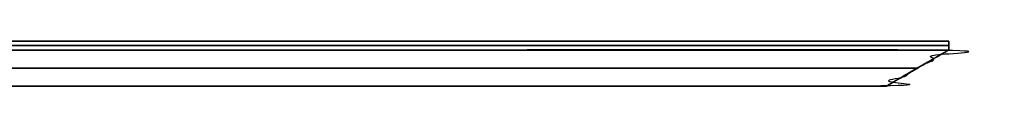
# Model space of a CAD drawing. Header units: millimetres. Extents: x -448 to 1378, y -985 to 990.
# Tile 57 of 117: x 939 to 1375, y -205 to -185. Entities that reach past the tile are written whole.
import ezdxf

# ---------------------------------------------------------------- set-up
doc = ezdxf.new("R2010")
doc.units = ezdxf.units.MM
doc.header["$MEASUREMENT"] = 0
doc.layers.add('IGES level 49', color=255, linetype='Continuous')

msp = doc.modelspace()

# ---------------------------------------------------------------- linework, layer by layer
at = {"layer": 'IGES level 49'}
for points in [[(-420, -185, -37), (465, -185, -37), (1350, -185, -37)], [(1350, -185, -397), (465, -185, -397), (-420, -185, -397)], [(-420, -185, -37), (465, -185, -37), (1350, -185, -37)], [(1350, -185, -397), (465, -185, -397), (-420, -185, -397)], [(-420, -185, -217), (465, -185, -217), (1350, -185, -217)], [(1350, -187, -37), (465, -187, -37), (-420, -187, -37)], [(-420, -187, -397), (465, -187, -397), (1350, -187, -397)], [(1350, -185, -37), (1350, -187, -37), (1350, -189, -37)], [(1350, -189, -37), (1350, -187, -37), (1350, -185, -37)], [(1350, -185, -37), (1350, -185, -217), (1350, -185, -397)], [(1350, -185, -397), (1350, -187, -397), (1350, -189, -397)], [(1350, -189, -217), (1350, -187, -217), (1350, -185, -217)], [(1350, -189, -397), (1350, -187, -397), (1350, -185, -397)], [(1350, -185, -37), (1350, -185, -217), (1350, -185, -397)], [(1350, -187, -397), (1350, -187, -217), (1350, -187, -37)], [(1350, -189, -37), (465, -189, -37), (-420, -189, -37)], [(-420, -189, -397), (465, -189, -397), (1350, -189, -397)], [(1350, -189, -217), (1336.14, -197, -217), (1322.29, -205, -217)], [(1350, -189, -397), (1350, -189, -217), (1350, -189, -37)], [(1336.14, -197, -383.14), (465, -197, -383.14), (-406.14, -197, -383.14)], [(-406.14, -197, -50.86), (465, -197, -50.86), (1336.14, -197, -50.86)], [(1336.14, -197, -50.86), (1336.14, -197, -217), (1336.14, -197, -383.14)], [(-392.29, -205, -64.71), (465, -205, -64.71), (1322.29, -205, -64.71)], [(1322.29, -205, -369.29), (465, -205, -369.29), (-392.29, -205, -369.29)], [(-392.29, -205, -217), (465, -205, -217), (1322.29, -205, -217)], [(1322.29, -205, -64.71), (1322.29, -205, -217), (1322.29, -205, -369.29)]]:
    msp.add_open_spline(points, degree=2, dxfattribs=at)
for points in [[(1350, -189, -397), (465, -189, -397), (-420, -189, -397), (-406.14, -197, -383.14), (-392.29, -205, -369.29), (465, -205, -369.29), (1322.29, -205, -369.29), (1336.14, -197, -383.14), (1350, -189, -397)], [(-420, -189, -37), (465, -189, -37), (1350, -189, -37), (1336.14, -197, -50.86), (1322.29, -205, -64.71), (465, -205, -64.71), (-392.29, -205, -64.71), (-406.14, -197, -50.86), (-420, -189, -37)], [(1322.29, -205, -369.29), (1322.29, -205, -217), (1322.29, -205, -64.71), (1336.14, -197, -50.86), (1350, -189, -37), (1350, -189, -217), (1350, -189, -397), (1336.14, -197, -383.14), (1322.29, -205, -369.29)]]:
    msp.add_open_spline(points, degree=2, knots=[0, 0, 0, 1, 1, 2, 2, 3, 3, 4, 4, 4], dxfattribs=at)

doc.saveas('drawing.dxf')
